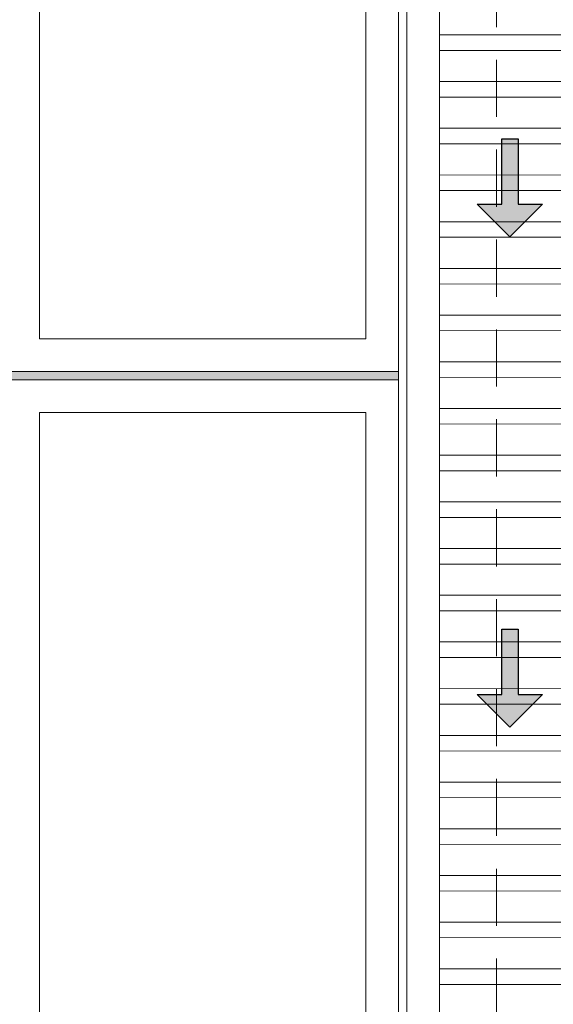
# Model space of a CAD drawing. Header units: millimetres. Extents: x -8931983 to 9630244, y 4 to 18563053.
# Tile 250 of 256: x 349156.55 to 349158.19, y 9281995.63 to 9281998.65. Entities that reach past the tile are written whole.
import ezdxf

# ---------------------------------------------------------------- set-up
doc = ezdxf.new("R2010")
doc.units = ezdxf.units.MM
doc.linetypes.add('DASHED2', pattern=[0.375, 0.25, -0.125])
for name, color, linetype, lineweight in [('.', 7, 'Continuous', 0), ('0_ CUNETAS', 151, 'Continuous', 5), ('0_PROYECCIONES 1', 1, 'DASHED2', 0), ('CUNETAS', 5, 'Continuous', 0), ('vereda', 254, 'Continuous', 5)]:
    doc.layers.add(name, color=color, linetype=linetype, lineweight=lineweight)
doc.layers.add('0_TEXTURA PISOS', color=252, linetype='Continuous', lineweight=0, true_color=0x8c8c8c)

# ---------------------------------------------------------------- blocks, each defined once
blk = doc.blocks.new('*U3833')
at = {"layer": '.', "lineweight": 30}
h = blk.add_hatch(color=1, dxfattribs=at)
h.dxf.hatch_style = 1
h.paths.add_polyline_path([(-0.0249999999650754, -0.0500000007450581), (-0.0999999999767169, -0.0500000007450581), (0, -0.150000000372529), (0.1000000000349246, -0.0500000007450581), (0.0250000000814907, -0.0500000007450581), (0.0250000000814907, 0.1499999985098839), (-0.0249999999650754, 0.1499999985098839)])
at = {"layer": '0_ CUNETAS', "color": 1, "lineweight": 30}
blk.add_lwpolyline([(-0.099999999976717, -0.0500000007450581), (-0.0249999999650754, -0.0500000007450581), (-0.0249999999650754, 0.1499999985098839), (0.0250000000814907, 0.1499999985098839), (0.0250000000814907, -0.0500000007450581), (0.1000000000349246, -0.0500000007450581), (0, -0.150000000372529)], close=True, dxfattribs=at)
blk = doc.blocks.new('*U3824')
at = {"layer": '0_ CUNETAS', "color": 0, "linetype": 'ByBlock', "lineweight": -2, "transparency": 16777216}
for p in [(6e-16, 9), (5e-16, 7.5)]:
    blk.add_blockref('*U3833', p, dxfattribs=at)
blk = doc.blocks.new('red drenaje')
at = {"layer": '0_ CUNETAS', "lineweight": 0}
h = blk.add_hatch(dxfattribs=at)
h.set_pattern_fill('ANSI32', color=256, scale=0.015, angle=135)
h.set_pattern_definition([(180, (7.304970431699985, 111.0331056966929), (0, -0.142875), []), (180, (7.257345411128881, 111.080730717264), (0, -0.142875), [])])
h.paths.add_polyline_path([(7.204970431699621, 110.9230318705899), (6.804970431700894, 110.9230318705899), (6.804970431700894, 73.49303185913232), (7.204970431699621, 73.49303185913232)])
for p, q in [((6.704970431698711, 111.0230318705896), (6.70497043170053, 73.49303185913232, -8.3450686e-09)), ((6.804970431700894, 110.9230318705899), (6.804970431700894, 73.90310567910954))]:
    blk.add_line(p, q, dxfattribs=at)
blk.add_lwpolyline([(6.804970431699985, 110.9230318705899), (7.204970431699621, 110.9230318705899), (7.204970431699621, 73.49303185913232), (6.804970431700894, 73.49303185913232), (6.804970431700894, 110.9230318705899)], dxfattribs=at)
blk.add_blockref('*U3824', (7.020700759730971, 71.13073732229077), dxfattribs=at)
blk = doc.blocks.new('BLOQUE EDF 07 PG')
at = {"layer": '0_PROYECCIONES 1', "ltscale": 0.7}
blk.add_lwpolyline([(-12.32999999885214, 1.500000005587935), (1.500000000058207, 1.500000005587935), (1.500000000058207, -36.63000001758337), (-12.32999999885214, -36.63000001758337)], close=True, dxfattribs=at)
blk = doc.blocks.new('JUNTA VEREDA')
at = {"layer": '.', "true_color": 0x939598}
h = blk.add_hatch(dxfattribs=at)
h.set_pattern_fill('ANGLE', color=252)
h.set_pattern_definition([(0, (0, 0), (0, 6.985), [5.08, -1.905]), (90, (0, 0), (-6.985, 4e-16), [5.08, -1.905])])
h.paths.add_polyline_path([(-0.01331989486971, 1.200000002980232), (0.0120801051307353, 1.200000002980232), (0.0120801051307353, 0), (-0.01331989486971, 0)])
h = blk.add_hatch(color=252, dxfattribs=at)
h.dxf.hatch_style = 1
h.paths.add_polyline_path([(0.0120801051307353, 1.200000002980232), (-0.01331989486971, 1.200000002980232), (-0.01331989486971, 0), (0.0120801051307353, 0)])
at = {"layer": '0_TEXTURA PISOS'}
h = blk.add_hatch(dxfattribs=at)
h.set_pattern_fill('ANGLE', color=256)
h.set_pattern_definition([(0, (-5477.766061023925, -1210.968031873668), (0, 6.985), [5.08, -1.905]), (90, (-5477.766061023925, -1210.968031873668), (-6.985, 4e-16), [5.08, -1.905])])
h.paths.add_polyline_path([(-0.01331989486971, 1.200000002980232), (0.0120801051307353, 1.200000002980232), (0.0120801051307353, 0), (-0.01331989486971, 0)])
at = {"layer": 'vereda'}
blk.add_lwpolyline([(-0.01331989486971, 1.200000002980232), (0.0120801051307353, 1.200000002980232), (0.0120801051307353, 0), (-0.01331989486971, 0)], close=True, dxfattribs=at)
blk = doc.blocks.new('VERDA EDF 07 PGG')
at = {"layer": 'vereda', "elevation": -20.54863760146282}
blk.add_lwpolyline([(-13.23003001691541, 7.4505806e-09), (-13.23003001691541, -37.53000001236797), (-3.0018039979e-05, -37.53000001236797), (-3.0018039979e-05, 7.4505806e-09)], close=True, dxfattribs=at)
at = {"layer": 'vereda'}
for points in [[(-6.693881e-09, -31.45400007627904), (-6.693881e-09, -28.45400007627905), (-1.200000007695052, -28.45400007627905), (-1.200000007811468, -31.45400007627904)], [(-0.1000000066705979, -31.35400007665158), (-0.1000000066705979, -28.55400007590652), (-1.100000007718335, -28.55400007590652), (-1.100000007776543, -31.35400007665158)], [(-8.5565262e-09, -34.47940008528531), (-8.5565262e-09, -31.47940008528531), (-1.200000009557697, -31.47940008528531), (-1.200000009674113, -34.47940008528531)], [(-0.1000000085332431, -34.37940008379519), (-0.1000000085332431, -31.57940008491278), (-1.10000000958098, -31.57940008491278), (-1.100000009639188, -34.37940008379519)]]:
    blk.add_lwpolyline(points, close=True, dxfattribs=at)
at = {"layer": 'vereda', "rotation": 90}
blk.add_blockref('JUNTA VEREDA', (-6.693881e-09, -31.46608018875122), dxfattribs=at)

msp = doc.modelspace()

# ---------------------------------------------------------------- block references
at = {"lineweight": 5}
msp.add_blockref('BLOQUE EDF 07 PG', (349156.5146963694, 9282027.82441095, -3.2605385e-09), dxfattribs=at)

# ---------------------------------------------------------------- next in the draw order: block references
msp.add_blockref('VERDA EDF 07 PGG', (349157.7146963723, 9282029.024410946, -3.2605385e-09), dxfattribs=at)
at = {"layer": 'CUNETAS', "color": 84, "lineweight": 30}
msp.add_blockref('red drenaje', (349151.0346959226, 9281918.001386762), dxfattribs=at)

doc.saveas('drawing.dxf')
